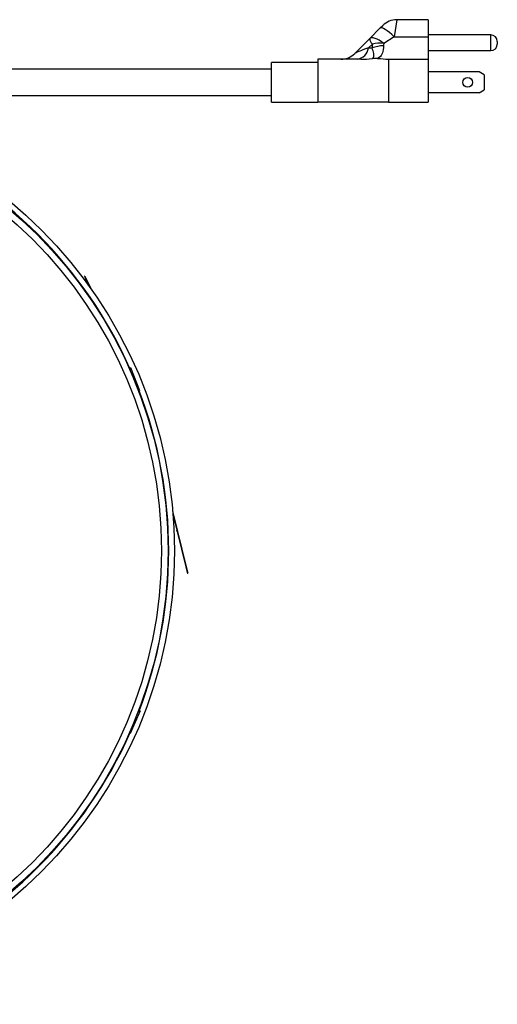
# Model space of a CAD drawing. Extents: x 5 to 297, y -3 to 205.
# Tile 20 of 38: x 70 to 84, y 136 to 166. Entities that reach past the tile are written whole.
import ezdxf

# ---------------------------------------------------------------- set-up
doc = ezdxf.new("R2010")
doc.units = 0
doc.layers.get('0').update_dxf_attribs({"linetype": 'CONTINUOUS'})

msp = doc.modelspace()

# ---------------------------------------------------------------- linework, layer by layer
at = {"color": 7, "linetype": 'CONTINUOUS'}
for p, q in [((81.322, 165.7), (81.248, 165.181)), ((82.274, 165.7), (81.322, 165.7)), ((82.274, 165.7), (82.274, 165.181)), ((80.502, 165.128), (80.824, 165.45)), ((80.824, 165.45), (80.898, 165.524)), ((80.05, 164.676), (80.502, 165.128)), ((81.248, 165.181), (80.926, 164.98)), ((81.248, 165.181), (82.274, 165.181)), ((84.174, 165.237), (82.274, 165.237)), ((82.274, 165.181), (82.274, 164.5)), ((80.582, 164.96), (80.466, 164.844)), ((80.466, 164.844), (80.577, 164.844)), ((84.374, 165.037), (84.374, 164.962)), ((80.743, 164.528), (80.576, 164.523)), ((82.274, 164.762), (84.174, 164.762)), ((78.924, 164.4), (77.524, 164.4)), ((77.524, 163.8), (77.524, 164.4)), ((78.924, 164.5), (78.924, 163.2)), ((80.228, 164.5), (78.924, 164.5)), ((81.074, 164.5), (81.074, 163.2)), ((81.074, 164.5), (82.274, 164.5)), ((82.274, 164.5), (82.274, 163.2)), ((77.524, 164.2), (69.481, 164.2)), ((83.824, 164.115), (82.274, 164.115)), ((83.974, 164.028), (83.824, 164.115)), ((83.974, 164.028), (83.974, 163.571)), ((77.524, 163.2), (77.524, 163.8)), ((69.488, 163.4), (77.524, 163.4)), ((83.824, 163.485), (82.274, 163.485)), ((83.824, 163.485), (83.974, 163.571)), ((77.524, 163.2), (78.924, 163.2)), ((81.074, 163.2), (78.924, 163.2)), ((81.074, 163.2), (82.274, 163.2)), ((71.855, 157.925), (71.846, 157.92)), ((71.846, 157.92), (71.913, 157.786)), ((71.855, 157.925), (71.922, 157.791)), ((71.922, 157.791), (71.913, 157.786)), ((71.913, 157.786), (72.01, 157.591)), ((71.922, 157.791), (72.048, 157.538)), ((73.245, 155.157), (73.231, 155.067)), ((73.245, 155.157), (73.517, 154.458)), ((73.467, 154.498), (73.517, 154.458)), ((74.522, 150.796), (74.661, 150.228)), ((74.527, 150.731), (74.651, 150.226)), ((74.651, 150.226), (74.661, 150.228)), ((74.663, 150.177), (74.651, 150.226)), ((74.661, 150.228), (74.673, 150.179)), ((74.673, 150.179), (74.663, 150.177)), ((74.663, 150.177), (74.925, 149.109)), ((74.673, 150.179), (74.935, 149.111)), ((74.925, 149.109), (74.935, 149.111)), ((74.925, 149.109), (74.972, 148.914)), ((74.935, 149.111), (74.982, 148.917)), ((74.972, 148.914), (74.982, 148.917)), ((73.54, 144.745), (73.238, 144.059)), ((73.54, 144.745), (73.467, 144.691)), ((73.231, 144.123), (73.238, 144.059))]:
    msp.add_line(p, q, dxfattribs=at)
at = {"color": 1, "linetype": 'CONTINUOUS'}
msp.add_line((84.174, 164.762), (84.174, 165.237), dxfattribs=at)
at = {"color": 7, "linetype": 'CONTINUOUS', "flags": 128}
for points in [[(81.248, 165.181), (81.174, 165.248), (81.102, 165.308), (81.034, 165.36), (80.972, 165.402), (80.919, 165.433), (80.876, 165.452), (80.844, 165.457), (80.824, 165.45)], [(80.926, 164.98), (80.857, 165.031), (80.789, 165.074), (80.725, 165.109), (80.666, 165.134), (80.612, 165.148), (80.567, 165.152), (80.53, 165.145), (80.502, 165.128)]]:
    msp.add_lwpolyline(points, dxfattribs=at)
at = {"color": 7, "linetype": 'CONTINUOUS'}
for centre, radius in [((83.474, 163.8), 0.15), ((60.825, 149.595), 13.75), ((60.825, 149.595), 13.56), ((60.825, 149.595), 13.36)]:
    msp.add_circle(centre, radius, dxfattribs=at)
for centre, radius, start, end in [((81.322, 165.1), 0.6, 90, 135), ((80.738, 165.137), 0.236, 182.2668, 228.8011), ((84.174, 165.037), 0.2, 0, 90), ((80.057, 164.909), 0.414, 279.0375, 350.9625), ((80.929, 163.899), 1.008, 90.4461, 110.4259), ((80.817, 163.885), 1.1, 84.2973, 102.3158), ((84.174, 164.962), 0.2, 270, 0), ((79.625, 165.1), 0.6, 270, 315), ((60.825, 149.595), 13.58, 23.9317, 66.0538), ((60.825, 149.595), 13.58, 338.9317, 21.0538), ((60.825, 149.595), 13.58, 293.9317, 336.0538)]:
    msp.add_arc(centre, radius, start, end, dxfattribs=at)
for centre, major_axis, ratio, start_param, end_param in [((81.322, 165.1), (1.274, 0.427), 0.029181, 2.29765, 3.083048), ((82.864, 165.696), (2.213, 1.151), 0.50198, 2.816152, 2.899654), ((83.208, 165.439), (2.278, 0.597), 0.352189, 2.979559, 3.063061), ((80.228, 165.1), (1.271, 0), 0.47194, 4.712389, 4.990054), ((82.709, 165.439), (4.778, 0), 0.209302, 4.288426, 4.363165)]:
    msp.add_ellipse(centre, major_axis=major_axis, ratio=ratio, start_param=start_param, end_param=end_param, dxfattribs=at)
for points, knots in [([(80.576, 164.523), (80.582, 164.525), (80.606, 164.536), (80.636, 164.579), (80.63, 164.671), (80.596, 164.783), (80.577, 164.844)], [0, 0, 0, 0, 0.04305, 0.192575, 0.555364, 1, 1, 1, 1]), ([(80.921, 164.907), (80.916, 164.83), (80.907, 164.685), (80.83, 164.575), (80.76, 164.537), (80.743, 164.528)], [0, 0, 0, 0, 0.460837, 0.868069, 1, 1, 1, 1])]:
    msp.add_open_spline(points, degree=3, knots=knots, dxfattribs=at)

doc.saveas('drawing.dxf')
